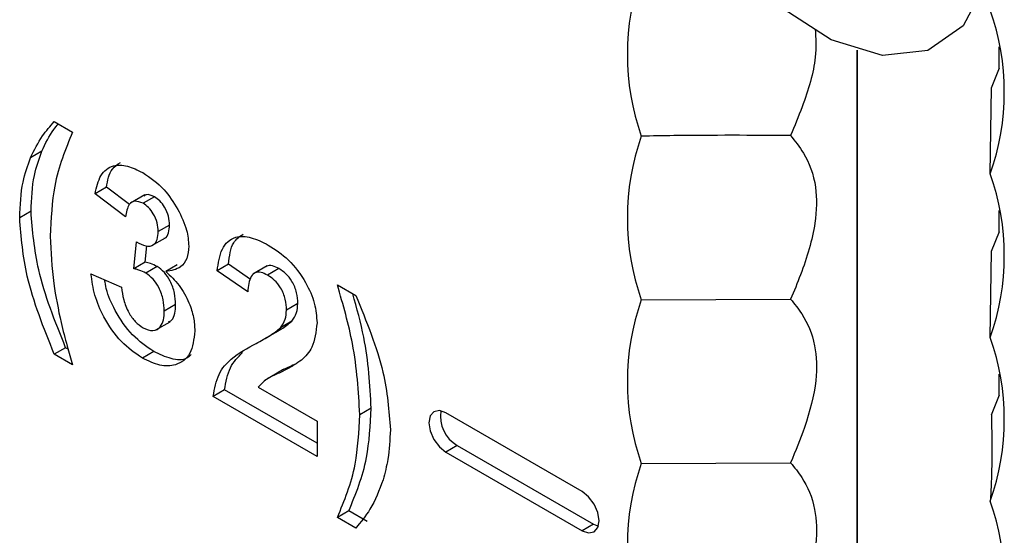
# Model space of a CAD drawing. Header units: inches. Extents: x 0.3 to 33.8, y 0.2 to 21.7.
# Tile 194 of 209: x 31.5011 to 31.6238, y 13.4182 to 13.4825. Entities that reach past the tile are written whole.
import ezdxf

# ---------------------------------------------------------------- set-up
doc = ezdxf.new("R2010")
doc.units = ezdxf.units.IN
doc.header["$MEASUREMENT"] = 0

msp = doc.modelspace()

# ---------------------------------------------------------------- linework, layer by layer
at = {"color": 7, "linetype": 'Continuous', "lineweight": 25}
for p, q in [((31.60545760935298, 13.34016703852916), (31.60545760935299, 13.47870959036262)), ((31.60545760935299, 13.47870959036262), (31.60545760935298, 13.34016703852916)), ((31.62313527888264, 13.47638626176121), (31.62313527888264, 13.47912920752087)), ((31.62219132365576, 13.47402776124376), (31.62318954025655, 13.47652183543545)), ((31.62204417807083, 13.4632830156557), (31.62219132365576, 13.47402776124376)), ((31.50538386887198, 13.46979728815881), (31.5076683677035, 13.46847847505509)), ((31.50383140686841, 13.4660930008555), (31.50241719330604, 13.46527659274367)), ((31.51187474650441, 13.46160081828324), (31.51046053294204, 13.46078441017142)), ((31.51474545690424, 13.45944634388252), (31.51187474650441, 13.46160081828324)), ((31.51426803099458, 13.45792687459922), (31.51046053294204, 13.46078441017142)), ((31.51666605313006, 13.46065820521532), (31.51489828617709, 13.45963769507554)), ((31.51785569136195, 13.46041975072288), (31.51644147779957, 13.45960334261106)), ((31.62313527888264, 13.45597274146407), (31.62313527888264, 13.45871568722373)), ((31.5024829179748, 13.45860922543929), (31.50106870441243, 13.45779281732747)), ((31.519743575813, 13.45689336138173), (31.51832936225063, 13.45607695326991)), ((31.51747586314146, 13.45428324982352), (31.51924363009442, 13.4553037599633)), ((31.62219132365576, 13.45361424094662), (31.62318954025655, 13.4561083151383)), ((31.51528336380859, 13.45144633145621), (31.51564031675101, 13.45478973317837)), ((31.51669757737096, 13.45226273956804), (31.51691625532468, 13.45431098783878)), ((31.62204417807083, 13.44286949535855), (31.62219132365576, 13.45361424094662)), ((31.51669757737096, 13.45226273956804), (31.51528336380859, 13.45144633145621)), ((31.51820867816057, 13.45171557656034), (31.51679446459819, 13.45089916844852)), ((31.52070338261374, 13.45191961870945), (31.51928916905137, 13.45110321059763)), ((31.52710473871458, 13.45199349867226), (31.52569052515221, 13.45117709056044)), ((31.5298457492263, 13.4501012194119), (31.52710473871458, 13.45199349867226)), ((31.53190645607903, 13.45178976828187), (31.53013868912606, 13.45076925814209)), ((31.53338711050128, 13.45145365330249), (31.53197289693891, 13.45063724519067)), ((31.50995286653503, 13.45079089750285), (31.51376036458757, 13.44913331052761)), ((31.52949802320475, 13.44854855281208), (31.52569052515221, 13.45117709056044)), ((31.54066668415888, 13.44942895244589), (31.5429511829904, 13.44811013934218)), ((31.57854728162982, 13.44756619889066), (31.59715974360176, 13.44765114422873)), ((31.52050507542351, 13.44697782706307), (31.51909086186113, 13.44616141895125)), ((31.53573506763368, 13.44709833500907), (31.5343208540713, 13.44628192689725)), ((31.51805744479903, 13.44380079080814), (31.519825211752, 13.44482130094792)), ((31.53498150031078, 13.44489072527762), (31.5335672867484, 13.4440743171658)), ((31.53154780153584, 13.44267888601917), (31.53331556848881, 13.44369939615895)), ((31.50679808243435, 13.44159509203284), (31.50538386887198, 13.44077868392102)), ((31.50709704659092, 13.4414225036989), (31.50679808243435, 13.44159509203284)), ((31.5076683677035, 13.43945987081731), (31.50538386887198, 13.44077868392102)), ((31.51777240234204, 13.4411220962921), (31.51635818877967, 13.44030568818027)), ((31.53338442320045, 13.43853672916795), (31.53161665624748, 13.43751621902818)), ((31.62313527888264, 13.43559584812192), (31.62313527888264, 13.43830216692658)), ((31.53077115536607, 13.43667513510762), (31.53812835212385, 13.43242791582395)), ((31.52659707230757, 13.43632083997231), (31.5251828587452, 13.43550443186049)), ((31.53812835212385, 13.42803115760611), (31.5251828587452, 13.43550443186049)), ((31.53812835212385, 13.42966397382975), (31.52659707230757, 13.43632083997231)), ((31.62219132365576, 13.43320072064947), (31.62318513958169, 13.43572236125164)), ((31.54487306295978, 13.43405089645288), (31.54345884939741, 13.43323448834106)), ((31.57116293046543, 13.42365843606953), (31.55419236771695, 13.4334553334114)), ((31.53812835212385, 13.43242791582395), (31.53812835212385, 13.42803115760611)), ((31.55560658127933, 13.42937249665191), (31.55419236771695, 13.42855608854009)), ((31.55560658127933, 13.42937249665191), (31.57257714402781, 13.41957559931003)), ((31.55419236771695, 13.42855608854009), (31.57116293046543, 13.41875919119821)), ((31.57854728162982, 13.42715267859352), (31.59715974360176, 13.42723762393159)), ((31.54208089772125, 13.42122675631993), (31.54066668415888, 13.42041034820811)), ((31.54436539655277, 13.41990794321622), (31.54208089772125, 13.42122675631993)), ((31.5429511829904, 13.4190915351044), (31.54066668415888, 13.42041034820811)), ((31.57257714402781, 13.41957559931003), (31.57116293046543, 13.41875919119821)), ((31.57257714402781, 13.41957559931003), (31.57319283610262, 13.4193256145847))]:
    msp.add_line(p, q, dxfattribs=at)
at = {"color": 7, "linetype": 'Continuous', "lineweight": 25, "flags": 128}
for points in [[(31.58905004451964, 13.53486823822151), (31.59514422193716, 13.53420411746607), (31.60169613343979, 13.53107466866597), (31.60812361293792, 13.52575795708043), (31.61385555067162, 13.51872639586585), (31.61838263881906, 13.51060477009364), (31.62130262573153, 13.50211472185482), (31.62235605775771, 13.49401062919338), (31.62144933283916, 13.4870125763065), (31.618663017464, 13.48174237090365), (31.61424468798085, 13.47866829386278), (31.6085869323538, 13.47806349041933), (31.60219246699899, 13.47998170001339), (31.59562946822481, 13.48425248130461), (31.58948108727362, 13.49049635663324), (31.58429363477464, 13.49815853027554), (31.58052803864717, 13.5065581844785), (31.57851888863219, 13.51494897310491), (31.57844470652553, 13.52258533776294), (31.58031208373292, 13.52878875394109), (31.58395509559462, 13.5330080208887), (31.58905004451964, 13.53486823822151)], [(31.55419236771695, 13.4334553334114), (31.55338057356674, 13.43373750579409), (31.55269236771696, 13.43360378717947), (31.55223252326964, 13.43307453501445), (31.5520710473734, 13.43223032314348), (31.55223252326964, 13.4311996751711), (31.55269236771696, 13.43013949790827), (31.55338057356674, 13.42921119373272), (31.55419236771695, 13.42855608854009)], [(31.57116293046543, 13.41875919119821), (31.57197472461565, 13.41847701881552), (31.57266293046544, 13.41861073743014), (31.57312277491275, 13.41913998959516), (31.573284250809, 13.41998420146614), (31.57312277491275, 13.42101484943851), (31.57266293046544, 13.42207502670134), (31.57197472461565, 13.42300333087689), (31.57116293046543, 13.42365843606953)]]:
    msp.add_lwpolyline(points, dxfattribs=at)
at = {"color": 7, "linetype": 'Continuous', "lineweight": 25}
for centre, radius, start, end in [((31.6075485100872, 13.47818647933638), 0.03074490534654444, 160.6108711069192, 199.3891288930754), ((31.59304294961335, 13.47348977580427), 0.03074490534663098, 340.6108711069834, 19.38912889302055), ((31.6075485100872, 13.45777295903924), 0.03074490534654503, 160.6108711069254, 199.3891288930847), ((31.59304294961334, 13.45307625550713), 0.03074490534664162, 340.6108711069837, 19.38912889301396), ((31.6075485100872, 13.43735943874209), 0.03074490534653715, 160.610871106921, 199.3891288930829), ((31.59304294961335, 13.43266273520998), 0.03074490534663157, 340.6108711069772, 19.38912889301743), ((31.55777266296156, 13.43302920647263), 0.004250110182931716, 170.8464433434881, 239.3592766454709), ((31.6075485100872, 13.41694591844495), 0.03074490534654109, 160.610871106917, 199.3891288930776), ((31.59304294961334, 13.41224921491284), 0.03074490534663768, 340.6108711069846, 19.38912889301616)]:
    msp.add_arc(centre, radius, start, end, dxfattribs=at)
for points, knots in [([(31.60022089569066, 13.48133424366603), (31.60028253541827, 13.48020020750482), (31.60044329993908, 13.47724249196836), (31.59898808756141, 13.47250017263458), (31.59764701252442, 13.46924676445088), (31.59715974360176, 13.46806466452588)], [0, 0, 0, 0, 0.2836158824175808, 0.7397075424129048, 1, 1, 1, 1]), ([(31.50241719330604, 13.46527659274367), (31.50288141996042, 13.46622987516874), (31.5037104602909, 13.46793229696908), (31.50487251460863, 13.46922739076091), (31.50538386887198, 13.46979728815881)], [0, 0, 0, 0, 0.5599566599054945, 1, 1, 1, 1]), ([(31.50383140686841, 13.4660930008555), (31.504282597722, 13.46706222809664), (31.50486880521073, 13.46832149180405), (31.50569728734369, 13.4692844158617), (31.50588810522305, 13.46950619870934)], [0, 0, 0, 0, 0.7696777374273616, 1, 1, 1, 1]), ([(31.5076683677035, 13.46847847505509), (31.50678140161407, 13.46635561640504), (31.50519780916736, 13.46256545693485), (31.50497445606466, 13.45766395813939), (31.50487620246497, 13.45550777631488)], [0, 0, 0, 0, 0.5600974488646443, 1, 1, 1, 1]), ([(31.59715974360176, 13.46806466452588), (31.59230562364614, 13.46808703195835), (31.58609996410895, 13.46811562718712), (31.57989801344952, 13.46800402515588), (31.57854728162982, 13.46797971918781)], [0, 0, 0, 0, 0.782208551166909, 1, 1, 1, 1]), ([(31.59715974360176, 13.46806466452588), (31.59771187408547, 13.46736615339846), (31.59909677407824, 13.46561408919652), (31.60048173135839, 13.46211482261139), (31.6003764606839, 13.45672605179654), (31.59889457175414, 13.45181133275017), (31.59757997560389, 13.44865887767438), (31.59715974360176, 13.44765114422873)], [0, 0, 0, 0, 0.1639272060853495, 0.411175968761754, 0.6127856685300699, 0.8762206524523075, 0.9999999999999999, 0.9999999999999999, 0.9999999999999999, 0.9999999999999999]), ([(31.5024829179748, 13.45860922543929), (31.50254981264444, 13.46015527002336), (31.50266929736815, 13.46291675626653), (31.50347623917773, 13.46512226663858), (31.50383140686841, 13.4660930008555)], [0, 0, 0, 0, 0.5598596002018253, 1, 1, 1, 1]), ([(31.50106870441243, 13.45779281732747), (31.50113559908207, 13.45933886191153), (31.50125508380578, 13.46210034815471), (31.50206202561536, 13.46430585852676), (31.50241719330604, 13.46527659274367)], [0, 0, 0, 0, 0.5598596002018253, 1, 1, 1, 1]), ([(31.51046053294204, 13.46078441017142), (31.51064718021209, 13.46160335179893), (31.51101898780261, 13.46323471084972), (31.51253584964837, 13.46446155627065), (31.51448073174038, 13.4643852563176), (31.51576651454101, 13.46374998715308), (31.51640974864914, 13.46343218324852)], [0, 0, 0, 0, 0.2807331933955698, 0.5592298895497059, 0.7794974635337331, 1, 1, 1, 1]), ([(31.51187474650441, 13.46160081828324), (31.51203698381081, 13.46245935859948), (31.51230488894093, 13.46387708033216), (31.51326479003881, 13.4644546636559), (31.5136433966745, 13.46468247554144)], [0, 0, 0, 0, 0.605577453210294, 1, 1, 1, 1]), ([(31.51640974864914, 13.46343218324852), (31.51733725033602, 13.46280809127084), (31.51899426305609, 13.46169313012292), (31.52023444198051, 13.4597209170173), (31.52078043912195, 13.4588526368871)], [0, 0, 0, 0, 0.5597432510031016, 1, 1, 1, 1]), ([(31.51644147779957, 13.45960334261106), (31.51609645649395, 13.45974107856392), (31.51540544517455, 13.46001693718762), (31.51451855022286, 13.45941815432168), (31.51436306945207, 13.45849261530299), (31.51426803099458, 13.45792687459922)], [0, 0, 0, 0, 0.2793604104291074, 0.5595051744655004, 1, 1, 1, 1]), ([(31.51785569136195, 13.46041975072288), (31.51749650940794, 13.46058440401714), (31.51696903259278, 13.46082620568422), (31.5166379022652, 13.4605654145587), (31.51653225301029, 13.46048220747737)], [0, 0, 0, 0, 0.6809435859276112, 1, 1, 1, 1]), ([(31.519743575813, 13.45689336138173), (31.51972398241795, 13.45725076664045), (31.51968488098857, 13.45796402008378), (31.51922323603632, 13.45907029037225), (31.51856251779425, 13.45995089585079), (31.51809145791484, 13.46026336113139), (31.51785569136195, 13.46041975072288)], [0, 0, 0, 0, 0.2804475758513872, 0.5596733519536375, 0.7796155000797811, 1, 1, 1, 1]), ([(31.51832936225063, 13.45607695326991), (31.51830976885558, 13.45643435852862), (31.5182706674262, 13.45714761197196), (31.51780902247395, 13.45825388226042), (31.51714830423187, 13.45913448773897), (31.51667724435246, 13.45944695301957), (31.51644147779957, 13.45960334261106)], [0, 0, 0, 0, 0.2804475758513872, 0.5596733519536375, 0.7796155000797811, 1, 1, 1, 1]), ([(31.52078043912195, 13.4588526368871), (31.52121018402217, 13.4579729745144), (31.52197808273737, 13.45640113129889), (31.52208831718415, 13.45491714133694), (31.52213686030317, 13.45426364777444)], [0, 0, 0, 0, 0.5596374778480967, 1, 1, 1, 1]), ([(31.50538386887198, 13.44077868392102), (31.50406179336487, 13.44406034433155), (31.50170099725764, 13.44992032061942), (31.50126190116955, 13.45538737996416), (31.50106870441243, 13.45779281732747)], [0, 0, 0, 0, 0.5600125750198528, 1, 1, 1, 1]), ([(31.50679808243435, 13.44159509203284), (31.50547600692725, 13.44487675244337), (31.50311521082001, 13.45073672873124), (31.50267611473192, 13.45620378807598), (31.5024829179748, 13.45860922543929)], [0, 0, 0, 0, 0.5600125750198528, 1, 1, 1, 1]), ([(31.51904707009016, 13.45524848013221), (31.51908813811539, 13.45525345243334), (31.51938993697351, 13.4552899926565), (31.51966510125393, 13.45590408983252), (31.51971739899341, 13.45656336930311), (31.519743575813, 13.45689336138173)], [0, 0, 0, 0, 0.07293362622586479, 0.5359713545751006, 1, 1, 1, 1]), ([(31.50487620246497, 13.45550777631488), (31.50495813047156, 13.45356008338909), (31.50510446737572, 13.45008118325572), (31.50587957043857, 13.44635837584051), (31.50622072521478, 13.44471981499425)], [0, 0, 0, 0, 0.5598588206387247, 1, 1, 1, 1]), ([(31.51564031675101, 13.45478973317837), (31.51603105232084, 13.45457827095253), (31.51680948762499, 13.45415698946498), (31.51776416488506, 13.4543118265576), (31.51826688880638, 13.45505325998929), (31.51830852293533, 13.45573547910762), (31.51832936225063, 13.45607695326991)], [0, 0, 0, 0, 0.2804090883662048, 0.5586395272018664, 0.7790838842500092, 1, 1, 1, 1]), ([(31.52569052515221, 13.45117709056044), (31.52582647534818, 13.45214886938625), (31.52609714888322, 13.45408365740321), (31.52773186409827, 13.45556417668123), (31.52990181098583, 13.45547892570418), (31.53133496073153, 13.45476118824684), (31.532052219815, 13.45440197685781)], [0, 0, 0, 0, 0.2807518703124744, 0.5589701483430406, 0.7792745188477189, 0.9999999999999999, 0.9999999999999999, 0.9999999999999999, 0.9999999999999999]), ([(31.52710473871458, 13.45199349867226), (31.52721416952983, 13.45300818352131), (31.52740125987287, 13.45474295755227), (31.52848593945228, 13.45545789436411), (31.52893618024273, 13.45575465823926)], [0, 0, 0, 0, 0.584908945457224, 1, 1, 1, 1]), ([(31.52213686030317, 13.45426364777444), (31.52208895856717, 13.45371810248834), (31.52199315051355, 13.45262695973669), (31.52103374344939, 13.45137996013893), (31.51995085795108, 13.45120817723), (31.51928916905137, 13.45110321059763)], [0, 0, 0, 0, 0.2800163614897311, 0.560059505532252, 0.9999999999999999, 0.9999999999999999, 0.9999999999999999, 0.9999999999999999]), ([(31.532052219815, 13.45440197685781), (31.53290993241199, 13.45384265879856), (31.53462100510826, 13.45272686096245), (31.53668649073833, 13.44999259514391), (31.5379425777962, 13.44711044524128), (31.53806640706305, 13.44548689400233), (31.53812835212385, 13.44467471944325)], [0, 0, 0, 0, 0.2805720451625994, 0.5597203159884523, 0.7797519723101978, 1, 1, 1, 1]), ([(31.51679446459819, 13.45089916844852), (31.5165068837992, 13.45103805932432), (31.51599305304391, 13.4512862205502), (31.51550032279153, 13.45139738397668), (31.51528336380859, 13.45144633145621)], [0, 0, 0, 0, 0.5596800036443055, 1, 1, 1, 1]), ([(31.51820867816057, 13.45171557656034), (31.51792109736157, 13.45185446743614), (31.51740726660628, 13.45210262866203), (31.5169145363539, 13.4522137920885), (31.51669757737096, 13.45226273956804)], [0, 0, 0, 0, 0.5596800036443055, 1, 1, 1, 1]), ([(31.52050507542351, 13.44697782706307), (31.52048379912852, 13.44744316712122), (31.52044133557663, 13.44837189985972), (31.51991861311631, 13.44980652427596), (31.51913448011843, 13.45104925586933), (31.51851714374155, 13.45149356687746), (31.51820867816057, 13.45171557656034)], [0, 0, 0, 0, 0.280735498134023, 0.5602961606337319, 0.7802923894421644, 1, 1, 1, 1]), ([(31.53338711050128, 13.45145365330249), (31.53311439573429, 13.45158608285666), (31.53256953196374, 13.4518506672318), (31.53197875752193, 13.451881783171), (31.53178291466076, 13.45168872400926), (31.53175052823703, 13.45165679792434)], [0, 0, 0, 0, 0.455446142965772, 0.9099474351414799, 1, 1, 1, 1]), ([(31.53573506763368, 13.44709833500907), (31.53571484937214, 13.4475407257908), (31.53567453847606, 13.44842275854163), (31.53511254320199, 13.44981173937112), (31.53426570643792, 13.45088067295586), (31.53368029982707, 13.45126244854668), (31.53338711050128, 13.45145365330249)], [0, 0, 0, 0, 0.2806195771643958, 0.5594955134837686, 0.7793820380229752, 1, 1, 1, 1]), ([(31.51635818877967, 13.44030568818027), (31.51545612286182, 13.44092295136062), (31.51365383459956, 13.44215621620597), (31.51157518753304, 13.44515678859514), (31.51031813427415, 13.44816286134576), (31.51007467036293, 13.44991454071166), (31.50995286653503, 13.45079089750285)], [0, 0, 0, 0, 0.2798589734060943, 0.5591459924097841, 0.7794428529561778, 1, 1, 1, 1]), ([(31.51777240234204, 13.4411220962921), (31.51686843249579, 13.44173968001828), (31.51506234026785, 13.44297358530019), (31.51301017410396, 13.44596969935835), (31.5119134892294, 13.44844539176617), (31.5117168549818, 13.44968580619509), (31.51165944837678, 13.45004794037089)], [0, 0, 0, 0, 0.32157493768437, 0.6424926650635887, 0.8956271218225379, 1, 1, 1, 1]), ([(31.51909086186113, 13.44616141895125), (31.51906958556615, 13.4466267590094), (31.51902712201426, 13.44755549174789), (31.51850439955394, 13.44899011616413), (31.51772026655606, 13.45023284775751), (31.51710293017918, 13.45067715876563), (31.51679446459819, 13.45089916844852)], [0, 0, 0, 0, 0.280735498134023, 0.5602961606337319, 0.7802923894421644, 1, 1, 1, 1]), ([(31.51928916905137, 13.45110321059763), (31.51986096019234, 13.45056097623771), (31.52100418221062, 13.44947684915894), (31.52216935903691, 13.44735082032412), (31.52280842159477, 13.44535151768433), (31.52286836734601, 13.44423399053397), (31.52289835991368, 13.44367485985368)], [0, 0, 0, 0, 0.2797450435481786, 0.5593138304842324, 0.7795121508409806, 1, 1, 1, 1]), ([(31.53197289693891, 13.45063724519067), (31.53169610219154, 13.45077587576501), (31.53114308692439, 13.45105284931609), (31.53039835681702, 13.45100255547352), (31.52965678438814, 13.450302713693), (31.5295634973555, 13.4492719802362), (31.52949802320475, 13.44854855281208)], [0, 0, 0, 0, 0.1872361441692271, 0.3740838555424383, 0.5606964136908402, 0.9999999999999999, 0.9999999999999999, 0.9999999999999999, 0.9999999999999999]), ([(31.5343208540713, 13.44628192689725), (31.53430063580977, 13.44672431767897), (31.53426032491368, 13.44760635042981), (31.53369832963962, 13.4489953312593), (31.53285149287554, 13.45006426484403), (31.5322660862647, 13.45044604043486), (31.53197289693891, 13.45063724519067)], [0, 0, 0, 0, 0.2806195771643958, 0.5594955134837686, 0.7793820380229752, 1, 1, 1, 1]), ([(31.51376036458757, 13.44913331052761), (31.51382774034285, 13.44861653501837), (31.51396223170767, 13.44758497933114), (31.51456166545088, 13.44605306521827), (31.51544845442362, 13.44476605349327), (31.51610790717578, 13.44430224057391), (31.51643751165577, 13.44407041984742)], [0, 0, 0, 0, 0.2807272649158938, 0.5603706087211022, 0.7802665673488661, 1, 1, 1, 1]), ([(31.54345884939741, 13.43323448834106), (31.54328867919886, 13.43614671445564), (31.54298448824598, 13.44135251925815), (31.54137555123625, 13.44695889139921), (31.54066668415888, 13.44942895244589)], [0, 0, 0, 0, 0.5594189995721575, 1, 1, 1, 1]), ([(31.54487306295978, 13.43405089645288), (31.54472059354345, 13.4369576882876), (31.54447941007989, 13.44155579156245), (31.54308363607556, 13.44650836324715), (31.54257023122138, 13.44833005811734)], [0, 0, 0, 0, 0.6321719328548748, 1, 1, 1, 1]), ([(31.5429511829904, 13.44811013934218), (31.54429117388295, 13.44487595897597), (31.54668408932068, 13.43910045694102), (31.5470884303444, 13.43371998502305), (31.54726634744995, 13.43135248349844)], [0, 0, 0, 0, 0.5599825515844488, 1, 1, 1, 1]), ([(31.59715974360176, 13.44765114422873), (31.59763519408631, 13.4470554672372), (31.59891922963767, 13.44544673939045), (31.60033658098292, 13.44227492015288), (31.60051359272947, 13.43728832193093), (31.59917605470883, 13.43213112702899), (31.59775988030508, 13.42869413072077), (31.59715974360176, 13.42723762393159)], [0, 0, 0, 0, 0.1404568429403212, 0.3793277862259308, 0.5785865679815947, 0.8214162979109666, 1, 1, 1, 1]), ([(31.51959669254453, 13.44481119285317), (31.51974336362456, 13.44486947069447), (31.52014967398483, 13.44503091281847), (31.52044265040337, 13.44585484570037), (31.52048424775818, 13.44660315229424), (31.52050507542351, 13.44697782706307)], [0, 0, 0, 0, 0.220004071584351, 0.6094584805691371, 1, 1, 1, 1]), ([(31.53498150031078, 13.44489072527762), (31.53521509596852, 13.44521602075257), (31.53563218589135, 13.44579684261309), (31.53570363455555, 13.44670069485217), (31.53573506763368, 13.44709833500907)], [0, 0, 0, 0, 0.5600606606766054, 1, 1, 1, 1]), ([(31.51643751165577, 13.44407041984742), (31.51686860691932, 13.4438924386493), (31.5177317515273, 13.44353608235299), (31.51860946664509, 13.44407806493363), (31.51903879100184, 13.44501837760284), (31.51907348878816, 13.44578005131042), (31.51909086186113, 13.44616141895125)], [0, 0, 0, 0, 0.2788351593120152, 0.5582874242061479, 0.7788358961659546, 1, 1, 1, 1]), ([(31.5335672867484, 13.4440743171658), (31.53380088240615, 13.44439961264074), (31.53421797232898, 13.44498043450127), (31.53428942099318, 13.44588428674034), (31.5343208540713, 13.44628192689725)], [0, 0, 0, 0, 0.5600606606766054, 1, 1, 1, 1]), ([(31.50622072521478, 13.44471981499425), (31.5064700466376, 13.44374091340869), (31.50691529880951, 13.44199273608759), (31.50743824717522, 13.44023385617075), (31.5076683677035, 13.43945987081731)], [0, 0, 0, 0, 0.5599555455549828, 1, 1, 1, 1]), ([(31.53053715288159, 13.44213213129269), (31.53113613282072, 13.44243979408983), (31.53220528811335, 13.44298895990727), (31.53315127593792, 13.4437428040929), (31.5335672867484, 13.4440743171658)], [0, 0, 0, 0, 0.5602366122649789, 1, 1, 1, 1]), ([(31.53313104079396, 13.44361089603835), (31.53332614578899, 13.443715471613), (31.53398664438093, 13.44406949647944), (31.53457027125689, 13.44455126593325), (31.53498150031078, 13.44489072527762)], [0, 0, 0, 0, 0.2953904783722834, 1, 1, 1, 1]), ([(31.53812835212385, 13.44467471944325), (31.53799913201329, 13.44357376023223), (31.5377677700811, 13.44160254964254), (31.53668622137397, 13.44052465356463), (31.53620873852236, 13.44004878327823)], [0, 0, 0, 0, 0.5585193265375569, 0.9999999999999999, 0.9999999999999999, 0.9999999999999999, 0.9999999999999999]), ([(31.52289835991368, 13.44367485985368), (31.52277872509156, 13.44265803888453), (31.52253927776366, 13.44062288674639), (31.52071810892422, 13.43933850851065), (31.51857598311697, 13.43921401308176), (31.51709779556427, 13.43994162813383), (31.51635818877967, 13.44030568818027)], [0, 0, 0, 0, 0.2792950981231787, 0.5590050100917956, 0.7793494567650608, 0.9999999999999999, 0.9999999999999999, 0.9999999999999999, 0.9999999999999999]), ([(31.5251828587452, 13.43550443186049), (31.52536768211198, 13.4364848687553), (31.52573745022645, 13.43844638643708), (31.52771181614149, 13.44059406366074), (31.52946486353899, 13.44154839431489), (31.53053715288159, 13.44213213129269)], [0, 0, 0, 0, 0.2795770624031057, 0.5593377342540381, 1, 1, 1, 1]), ([(31.52243831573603, 13.4407221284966), (31.52226625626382, 13.44056101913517), (31.52164752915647, 13.43998166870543), (31.51995845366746, 13.4400774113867), (31.5185014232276, 13.44077370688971), (31.51777240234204, 13.4411220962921)], [0, 0, 0, 0, 0.1614043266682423, 0.5804111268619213, 1, 1, 1, 1]), ([(31.52659707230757, 13.43632083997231), (31.52677774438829, 13.43730872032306), (31.52713920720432, 13.43928512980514), (31.52828508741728, 13.44041191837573), (31.52885821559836, 13.44097549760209)], [0, 0, 0, 0, 0.4998358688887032, 1, 1, 1, 1]), ([(31.53620873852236, 13.44004878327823), (31.53560396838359, 13.43964309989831), (31.53460750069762, 13.43897466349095), (31.53308604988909, 13.43828241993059), (31.53177918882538, 13.43771883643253), (31.5311068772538, 13.43702273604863), (31.53077115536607, 13.43667513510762)], [0, 0, 0, 0, 0.3399892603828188, 0.5601935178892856, 0.7803806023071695, 1, 1, 1, 1]), ([(31.53532499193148, 13.43949744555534), (31.53505262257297, 13.43936003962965), (31.53436043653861, 13.4390108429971), (31.53358427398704, 13.43876894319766), (31.53322232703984, 13.43843652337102), (31.53321251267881, 13.4384275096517)], [0, 0, 0, 0, 0.3869504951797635, 0.9833768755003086, 1, 1, 1, 1]), ([(31.54066668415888, 13.42041034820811), (31.54154001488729, 13.42251464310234), (31.5430999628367, 13.42627334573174), (31.54334916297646, 13.43110695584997), (31.54345884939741, 13.43323448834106)], [0, 0, 0, 0, 0.5598460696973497, 1, 1, 1, 1]), ([(31.54208089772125, 13.42122675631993), (31.54295422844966, 13.42333105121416), (31.54451417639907, 13.42708975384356), (31.54476337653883, 13.43192336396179), (31.54487306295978, 13.43405089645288)], [0, 0, 0, 0, 0.5598460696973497, 1, 1, 1, 1]), ([(31.62219132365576, 13.43320072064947), (31.62223006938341, 13.4303984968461), (31.62227960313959, 13.4268160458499), (31.62208628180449, 13.42323573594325), (31.62204417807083, 13.42245597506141)], [0, 0, 0, 0, 0.782208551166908, 1, 1, 1, 1]), ([(31.54726634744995, 13.43135248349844), (31.54720759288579, 13.43010318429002), (31.54710263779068, 13.42787152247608), (31.54658566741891, 13.42595558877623), (31.54635810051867, 13.42511220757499)], [0, 0, 0, 0, 0.5598066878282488, 1, 1, 1, 1]), ([(31.59715974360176, 13.42723762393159), (31.59763519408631, 13.42664194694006), (31.59891922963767, 13.4250332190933), (31.60033658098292, 13.42186139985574), (31.60051359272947, 13.41687480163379), (31.59917605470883, 13.41171760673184), (31.59775988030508, 13.40828061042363), (31.59715974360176, 13.40682410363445)], [0, 0, 0, 0, 0.1404568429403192, 0.3793277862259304, 0.5785865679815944, 0.8214162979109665, 0.9999999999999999, 0.9999999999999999, 0.9999999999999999, 0.9999999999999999]), ([(31.54635810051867, 13.42511220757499), (31.54587023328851, 13.42381731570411), (31.54499870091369, 13.42150410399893), (31.54357702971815, 13.41982896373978), (31.5429511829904, 13.4190915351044)], [0, 0, 0, 0, 0.5597809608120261, 1, 1, 1, 1])]:
    msp.add_open_spline(points, degree=3, knots=knots, dxfattribs=at)

doc.saveas('drawing.dxf')
